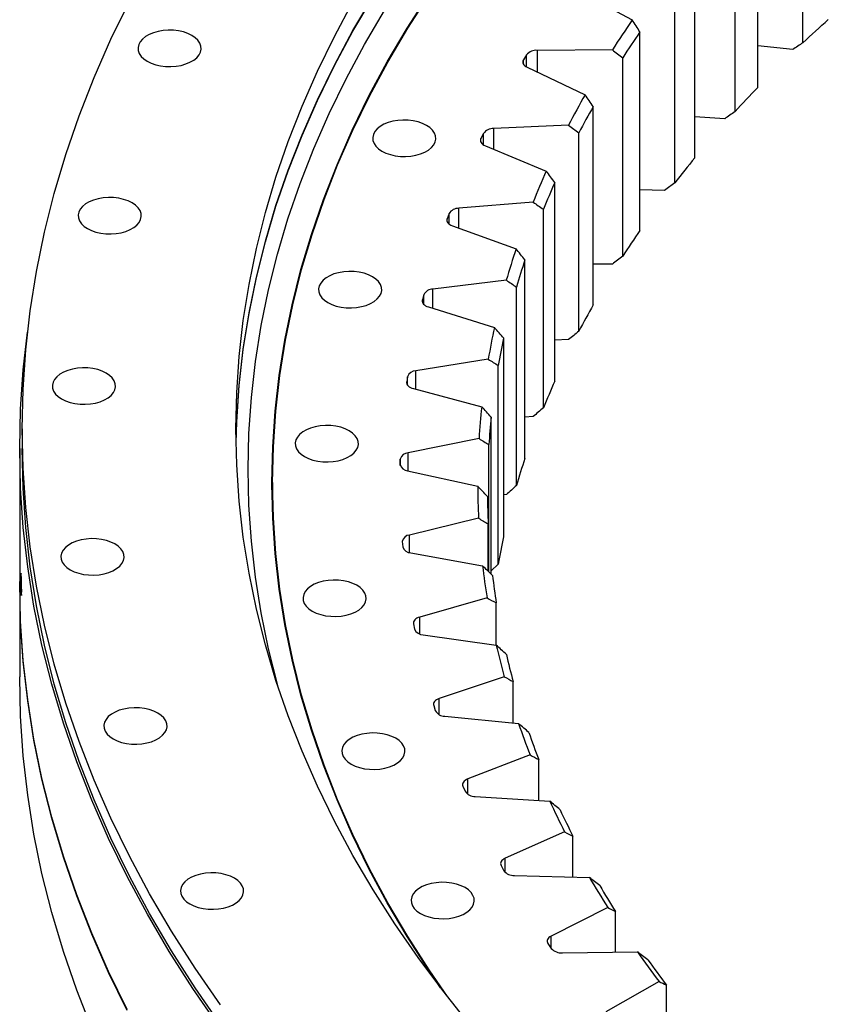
# Model space of a CAD drawing. Header units: millimetres. Extents: x 90 to 11535, y 34437 to 43816.
# Tile 8 of 14: x 6336 to 6669, y 39115 to 39520. Entities that reach past the tile are written whole.
import ezdxf

# ---------------------------------------------------------------- set-up
doc = ezdxf.new("R2010")
doc.units = ezdxf.units.MM
doc.header["$LTSCALE"] = 50

msp = doc.modelspace()

# ---------------------------------------------------------------- linework, layer by layer
at = {"color": 7, "linetype": 'Continuous', "lineweight": 25}
for p, q in [((6658.2, 39510.67), (6658.2, 39592.32)), ((6639.6, 39492.3), (6639.6, 39573.95)), ((6630.25, 39482.34), (6630.25, 39563.99)), ((6613.73, 39463.32), (6613.73, 39544.98)), ((6565.39, 39532.2), (6587.98, 39520.05)), ((6605.49, 39453.04), (6605.49, 39534.69)), ((6591.12, 39433.45), (6591.12, 39515.1)), ((6579.76, 39507.77), (6548.89, 39507.54)), ((6653.98, 39507.85), (6639.6, 39509.35)), ((6544.42, 39505.69), (6543.17, 39503.63)), ((6584.05, 39422.88), (6584.05, 39504.53)), ((6544.66, 39500.57), (6568.55, 39489.28)), ((6571.87, 39402.8), (6571.87, 39484.45)), ((6625.99, 39479.36), (6613.73, 39480.18)), ((6561.71, 39476.72), (6530.94, 39475.35)), ((6526.68, 39473.34), (6525.66, 39471.23)), ((6565.99, 39391.99), (6565.99, 39473.64)), ((6527.49, 39468.23), (6552.58, 39457.86)), ((6556.07, 39371.5), (6556.07, 39453.15)), ((6601.21, 39449.9), (6591.12, 39450.2)), ((6547.15, 39445.06), (6516.59, 39442.56)), ((6512.57, 39440.39), (6511.78, 39438.26)), ((6551.4, 39360.49), (6551.4, 39442.14)), ((6513.94, 39435.33), (6540.13, 39425.91)), ((6543.77, 39339.68), (6543.77, 39421.33)), ((6579.76, 39419.58), (6571.87, 39419.52)), ((6536.13, 39412.94), (6505.91, 39409.31)), ((6502.14, 39407), (6501.59, 39404.84)), ((6540.33, 39328.52), (6540.33, 39410.17)), ((6504.07, 39402), (6531.25, 39393.56)), ((6535.03, 39307.47), (6535.03, 39389.12)), ((6561.71, 39388.53), (6556.07, 39388.28)), ((6528.7, 39380.47), (6498.94, 39375.73)), ((6532.83, 39296.21), (6532.83, 39377.86)), ((6495.43, 39373.29), (6495.13, 39371.11)), ((6497.92, 39368.37), (6525.98, 39360.95)), ((6529.88, 39292.02), (6529.88, 39356.65)), ((6547.15, 39356.88), (6543.77, 39356.6)), ((6336.84, 39351.86), (6336.84, 39343.7)), ((6524.89, 39347.79), (6495.72, 39341.97)), ((6335.84, 39343.7), (6335.84, 39288.99)), ((6528.94, 39292.94), (6528.94, 39345.34)), ((6492.49, 39339.39), (6492.43, 39337.21)), ((6495.51, 39334.58), (6524.34, 39328.21)), ((6439.91, 39329.82), (6439.91, 39323.28)), ((6440.04, 39314.18), (6439.91, 39323.28)), ((6536.13, 39324.75), (6535.03, 39324.62)), ((6524.71, 39315.04), (6496.25, 39308.15)), ((6528.66, 39293.21), (6528.66, 39312.73)), ((6493.31, 39305.46), (6493.49, 39303.28)), ((6496.86, 39300.77), (6526.34, 39295.48)), ((6532.83, 39296.21), (6529.88, 39293.41)), ((6335.84, 39288.58), (6335.84, 39249.8)), ((6528.17, 39282.35), (6500.53, 39274.42)), ((6532.01, 39262.86), (6532.01, 39280.19)), ((6497.89, 39271.63), (6498.32, 39269.46)), ((6501.96, 39267.08), (6531.96, 39262.89)), ((6535.24, 39249.86), (6508.54, 39240.92)), ((6538.96, 39230.81), (6538.96, 39247.83)), ((6506.22, 39238.04), (6506.89, 39235.89)), ((6510.79, 39233.64), (6541.19, 39230.58)), ((6545.91, 39217.69), (6520.26, 39207.79)), ((6549.48, 39198.96), (6549.48, 39215.8)), ((6518.27, 39204.82), (6519.17, 39202.7)), ((6523.31, 39200.61), (6553.99, 39198.67)), ((6560.13, 39185.99), (6535.63, 39175.15)), ((6563.54, 39167.48), (6563.54, 39184.23)), ((6533.97, 39172.12), (6535.1, 39170.04)), ((6539.47, 39168.1), (6570.3, 39167.31)), ((6577.84, 39154.87), (6554.59, 39143.16)), ((6581.07, 39136.51), (6581.07, 39153.24)), ((6553.27, 39140.07), (6554.63, 39138.03)), ((6559.2, 39136.26), (6590.06, 39136.61)), ((6598.96, 39124.48), (6577.06, 39111.92)), ((6602.01, 39106.16), (6602.01, 39122.96))]:
    msp.add_line(p, q, dxfattribs=at)
at = {"color": 82, "linetype": 'Continuous', "lineweight": 25}
for p, q in [((6548.89, 39498.57), (6548.89, 39507.54)), ((6543.17, 39501.8), (6543.17, 39503.63)), ((6544.42, 39500.69), (6544.42, 39505.69)), ((6530.94, 39466.81), (6530.94, 39475.35)), ((6525.66, 39469.74), (6525.66, 39471.23)), ((6526.68, 39468.66), (6526.68, 39473.34)), ((6512.57, 39436.08), (6512.57, 39440.39)), ((6516.59, 39434.38), (6516.59, 39442.56)), ((6511.78, 39437.11), (6511.78, 39438.26)), ((6502.14, 39403.1), (6502.14, 39407)), ((6505.91, 39401.43), (6505.91, 39409.31)), ((6501.59, 39404.04), (6501.59, 39404.84)), ((6498.94, 39368.09), (6498.94, 39375.73)), ((6495.13, 39370.66), (6495.13, 39371.11)), ((6495.43, 39369.89), (6495.43, 39373.29)), ((6495.72, 39334.53), (6495.72, 39341.97)), ((6492.49, 39336.72), (6492.49, 39339.39)), ((6496.25, 39300.9), (6496.25, 39308.15)), ((6500.53, 39267.43), (6500.53, 39274.42)), ((6508.54, 39234.24), (6508.54, 39240.92)), ((6520.26, 39201.51), (6520.26, 39207.79)), ((6535.63, 39169.38), (6535.63, 39175.15)), ((6554.59, 39138.1), (6554.59, 39143.16))]:
    msp.add_line(p, q, dxfattribs=at)
at = {"color": 7, "linetype": 'Continuous', "lineweight": 25, "flags": 128}
for points in [[(6424.89, 39345.97), (6425.18, 39354.96), (6426.19, 39369.82), (6427.87, 39384.67), (6430.23, 39399.49), (6433.26, 39414.26), (6436.96, 39428.99), (6441.32, 39443.65), (6446.35, 39458.24), (6452.04, 39472.76), (6458.39, 39487.18), (6465.38, 39501.5), (6473.02, 39515.71), (6481.31, 39529.79)], [(6424.89, 39345.87), (6425.18, 39354.75), (6426.19, 39369.62), (6427.87, 39384.47), (6430.23, 39399.28), (6433.26, 39414.06), (6436.96, 39428.78), (6441.32, 39443.45), (6446.35, 39458.04), (6452.04, 39472.55), (6458.39, 39486.97), (6465.38, 39501.29), (6473.02, 39515.5), (6481.31, 39529.59)], [(6509.03, 39121.9), (6504.07, 39129.21), (6495.28, 39142.96), (6487.12, 39156.83), (6479.59, 39170.83), (6472.7, 39184.93), (6466.46, 39199.14), (6460.85, 39213.43), (6455.9, 39227.8), (6451.6, 39242.25), (6447.96, 39256.75), (6444.98, 39271.3), (6442.65, 39285.9), (6440.99, 39300.52), (6440, 39315.16), (6439.66, 39329.82), (6440, 39344.47), (6440.99, 39359.11), (6442.65, 39373.74), (6444.98, 39388.33), (6447.96, 39402.88), (6451.6, 39417.39), (6455.9, 39431.83), (6460.85, 39446.2), (6466.46, 39460.49), (6472.7, 39474.7), (6479.59, 39488.8), (6487.12, 39502.8), (6495.28, 39516.68), (6504.07, 39530.42)], [(6511.87, 39118.23), (6504.3, 39129.26), (6495.52, 39143.01), (6487.36, 39156.88), (6479.83, 39170.87), (6472.95, 39184.97), (6466.7, 39199.17), (6461.1, 39213.46), (6456.15, 39227.83), (6451.85, 39242.27), (6448.21, 39256.77), (6445.22, 39271.32), (6442.9, 39285.91), (6441.24, 39300.53), (6440.25, 39315.17), (6439.91, 39329.82), (6440.25, 39344.47), (6441.24, 39359.11), (6442.9, 39373.72), (6445.22, 39388.31), (6448.21, 39402.86), (6451.85, 39417.36), (6456.15, 39431.8), (6461.1, 39446.17), (6466.7, 39460.46), (6472.95, 39474.66), (6479.83, 39488.76), (6487.36, 39502.75), (6495.52, 39516.63), (6504.3, 39530.37)], [(6418.48, 39114.93), (6408.07, 39129.98), (6398.36, 39145.19), (6389.33, 39160.54), (6381.01, 39176.02), (6373.38, 39191.62), (6366.47, 39207.33), (6360.28, 39223.14), (6354.8, 39239.03), (6350.04, 39255.01), (6346.01, 39271.05), (6342.71, 39287.14), (6340.15, 39303.29), (6338.31, 39319.46), (6337.21, 39335.66), (6336.84, 39351.86), (6337.21, 39368.07), (6338.31, 39384.27), (6340.15, 39400.44), (6342.71, 39416.58), (6346.01, 39432.68), (6350.04, 39448.72), (6354.8, 39464.69), (6360.28, 39480.59), (6366.47, 39496.4), (6373.38, 39512.11), (6381.01, 39527.71)], [(6520.74, 39107.19), (6509.95, 39120.7), (6499.78, 39134.37), (6490.23, 39148.19), (6481.31, 39162.15), (6473.02, 39176.24), (6465.38, 39190.45), (6458.39, 39204.77), (6452.04, 39219.19), (6446.35, 39233.7), (6441.32, 39248.29), (6436.96, 39262.95), (6433.26, 39277.68), (6430.23, 39292.46), (6427.87, 39307.27), (6426.19, 39322.12), (6425.18, 39336.99), (6424.84, 39351.86), (6425.18, 39366.74), (6426.19, 39381.61), (6427.87, 39396.45), (6430.23, 39411.27), (6433.26, 39426.05), (6436.96, 39440.77), (6441.32, 39455.43), (6446.35, 39470.03), (6452.04, 39484.54), (6458.39, 39498.96), (6465.38, 39513.28), (6473.02, 39527.49)], [(6442.25, 39245.44), (6441.9, 39246.72), (6438.22, 39261.37), (6435.21, 39276.07), (6432.86, 39290.81), (6431.18, 39305.59), (6430.18, 39320.38), (6429.84, 39335.18), (6430.18, 39349.98), (6431.18, 39364.77), (6432.86, 39379.54), (6435.21, 39394.29), (6438.22, 39408.99), (6441.9, 39423.64), (6446.24, 39438.23), (6451.24, 39452.74), (6456.9, 39467.18), (6463.22, 39481.53), (6470.18, 39495.78), (6477.78, 39509.91), (6486.02, 39523.93)], [(6658.2, 39510.67), (6659.49, 39511.88), (6660.78, 39513.08), (6662.07, 39514.28), (6663.38, 39515.48), (6664.68, 39516.68), (6666, 39517.88), (6667.32, 39519.07), (6668.64, 39520.26)], [(6388.34, 39503.07), (6389.98, 39502.27), (6391.82, 39501.63), (6393.82, 39501.18), (6395.92, 39500.93), (6398.07, 39500.87), (6400.2, 39501.03), (6402.26, 39501.38), (6404.19, 39501.93), (6405.93, 39502.65), (6407.45, 39503.52), (6408.7, 39504.53), (6409.64, 39505.64), (6410.26, 39506.83), (6410.52, 39508.06), (6410.43, 39509.3), (6409.99, 39510.51), (6409.21, 39511.67), (6408.11, 39512.73), (6406.72, 39513.68), (6405.09, 39514.48), (6403.24, 39515.12), (6401.24, 39515.57), (6399.14, 39515.82), (6396.99, 39515.87), (6394.86, 39515.72), (6392.81, 39515.36), (6390.88, 39514.82), (6389.13, 39514.1), (6387.61, 39513.22), (6386.36, 39512.21), (6385.42, 39511.1), (6384.81, 39509.91), (6384.54, 39508.68), (6384.63, 39507.44), (6385.07, 39506.23), (6385.85, 39505.08), (6386.95, 39504.01), (6388.34, 39503.07)], [(6543.17, 39503.63), (6542.98, 39503.22), (6542.91, 39502.8), (6542.94, 39502.37), (6543.08, 39501.96), (6543.33, 39501.56), (6543.69, 39501.19), (6544.13, 39500.86), (6544.66, 39500.57)], [(6630.25, 39482.34), (6631.4, 39483.59), (6632.55, 39484.84), (6633.71, 39486.09), (6634.88, 39487.34), (6636.05, 39488.58), (6637.23, 39489.82), (6638.41, 39491.06), (6639.6, 39492.3)], [(6484.93, 39466.08), (6486.57, 39465.28), (6488.42, 39464.64), (6490.42, 39464.19), (6492.52, 39463.94), (6494.66, 39463.89), (6496.79, 39464.04), (6498.85, 39464.39), (6500.78, 39464.94), (6502.53, 39465.66), (6504.04, 39466.53), (6505.29, 39467.54), (6506.24, 39468.66), (6506.85, 39469.84), (6507.11, 39471.07), (6507.02, 39472.31), (6506.58, 39473.53), (6505.8, 39474.68), (6504.7, 39475.75), (6503.32, 39476.69), (6501.68, 39477.49), (6499.83, 39478.13), (6497.83, 39478.58), (6495.73, 39478.83), (6493.59, 39478.88), (6491.46, 39478.73), (6489.4, 39478.38), (6487.47, 39477.83), (6485.72, 39477.11), (6484.2, 39476.24), (6482.96, 39475.23), (6482.01, 39474.11), (6481.4, 39472.93), (6481.14, 39471.7), (6481.22, 39470.46), (6481.67, 39469.24), (6482.45, 39468.09), (6483.54, 39467.02), (6484.93, 39466.08)], [(6525.66, 39471.23), (6525.52, 39470.82), (6525.49, 39470.39), (6525.57, 39469.97), (6525.76, 39469.57), (6526.05, 39469.18), (6526.45, 39468.82), (6526.93, 39468.5), (6527.49, 39468.23)], [(6363.71, 39434.2), (6365.35, 39433.4), (6367.19, 39432.76), (6369.19, 39432.31), (6371.29, 39432.06), (6373.44, 39432.01), (6375.57, 39432.16), (6377.62, 39432.51), (6379.55, 39433.06), (6381.3, 39433.78), (6382.82, 39434.65), (6384.07, 39435.66), (6385.01, 39436.78), (6385.62, 39437.96), (6385.89, 39439.19), (6385.8, 39440.43), (6385.36, 39441.65), (6384.58, 39442.8), (6383.48, 39443.87), (6382.09, 39444.81), (6380.45, 39445.61), (6378.61, 39446.25), (6376.61, 39446.7), (6374.51, 39446.95), (6372.36, 39447), (6370.23, 39446.85), (6368.17, 39446.5), (6366.24, 39445.95), (6364.5, 39445.23), (6362.98, 39444.35), (6361.73, 39443.35), (6360.79, 39442.23), (6360.18, 39441.04), (6359.91, 39439.81), (6360, 39438.58), (6360.44, 39437.36), (6361.22, 39436.21), (6362.32, 39435.14), (6363.71, 39434.2)], [(6511.78, 39438.26), (6511.69, 39437.84), (6511.7, 39437.41), (6511.83, 39437), (6512.06, 39436.6), (6512.4, 39436.22), (6512.83, 39435.88), (6513.35, 39435.58), (6513.94, 39435.33)], [(6462.65, 39403.78), (6464.29, 39402.98), (6466.13, 39402.35), (6468.13, 39401.9), (6470.24, 39401.64), (6472.38, 39401.59), (6474.51, 39401.75), (6476.57, 39402.1), (6478.5, 39402.64), (6480.25, 39403.36), (6481.76, 39404.24), (6483.01, 39405.25), (6483.95, 39406.36), (6484.57, 39407.55), (6484.83, 39408.78), (6484.74, 39410.02), (6484.3, 39411.23), (6483.52, 39412.39), (6482.42, 39413.45), (6481.04, 39414.4), (6479.4, 39415.2), (6477.55, 39415.83), (6475.55, 39416.28), (6473.45, 39416.54), (6471.31, 39416.59), (6469.18, 39416.44), (6467.12, 39416.08), (6465.19, 39415.54), (6463.44, 39414.82), (6461.92, 39413.94), (6460.68, 39412.93), (6459.73, 39411.82), (6459.12, 39410.63), (6458.85, 39409.4), (6458.94, 39408.16), (6459.38, 39406.95), (6460.16, 39405.79), (6461.26, 39404.73), (6462.65, 39403.78)], [(6501.59, 39404.84), (6501.54, 39404.41), (6501.6, 39403.99), (6501.78, 39403.58), (6502.06, 39403.19), (6502.43, 39402.83), (6502.9, 39402.5), (6503.45, 39402.23), (6504.07, 39402)], [(6417.55, 39106.54), (6407.14, 39121.61), (6397.41, 39136.83), (6388.38, 39152.19), (6380.05, 39167.69), (6372.42, 39183.3), (6365.5, 39199.03), (6359.3, 39214.85), (6353.82, 39230.76), (6349.06, 39246.75), (6345.02, 39262.81), (6341.72, 39278.92), (6339.15, 39295.07), (6337.31, 39311.26), (6336.21, 39327.48), (6335.84, 39343.7), (6336.21, 39359.92), (6337.31, 39376.13), (6339.05, 39391.57)], [(6353.09, 39364.14), (6354.73, 39363.34), (6356.57, 39362.71), (6358.57, 39362.26), (6360.67, 39362), (6362.82, 39361.95), (6364.95, 39362.11), (6367.01, 39362.46), (6368.94, 39363), (6370.68, 39363.72), (6372.2, 39364.6), (6373.45, 39365.61), (6374.39, 39366.72), (6375.01, 39367.91), (6375.27, 39369.14), (6375.18, 39370.38), (6374.74, 39371.59), (6373.96, 39372.75), (6372.86, 39373.81), (6371.47, 39374.76), (6369.84, 39375.56), (6367.99, 39376.19), (6365.99, 39376.64), (6363.89, 39376.9), (6361.75, 39376.95), (6359.61, 39376.8), (6357.56, 39376.44), (6355.63, 39375.9), (6353.88, 39375.18), (6352.36, 39374.3), (6351.11, 39373.29), (6350.17, 39372.18), (6349.56, 39370.99), (6349.29, 39369.76), (6349.38, 39368.52), (6349.82, 39367.31), (6350.6, 39366.15), (6351.7, 39365.09), (6353.09, 39364.14)], [(6495.13, 39371.11), (6495.13, 39370.68), (6495.24, 39370.27), (6495.45, 39369.86), (6495.78, 39369.48), (6496.19, 39369.14), (6496.7, 39368.83), (6497.28, 39368.57), (6497.92, 39368.37)], [(6453.05, 39340.42), (6454.69, 39339.62), (6456.53, 39338.98), (6458.53, 39338.53), (6460.63, 39338.28), (6462.78, 39338.23), (6464.91, 39338.38), (6466.97, 39338.73), (6468.89, 39339.28), (6470.64, 39340), (6472.16, 39340.87), (6473.41, 39341.88), (6474.35, 39343), (6474.96, 39344.18), (6475.23, 39345.41), (6475.14, 39346.65), (6474.7, 39347.87), (6473.92, 39349.02), (6472.82, 39350.09), (6471.43, 39351.03), (6469.79, 39351.83), (6467.95, 39352.47), (6465.95, 39352.92), (6463.85, 39353.17), (6461.7, 39353.22), (6459.57, 39353.07), (6457.51, 39352.72), (6455.59, 39352.17), (6453.84, 39351.45), (6452.32, 39350.58), (6451.07, 39349.57), (6450.13, 39348.45), (6449.52, 39347.27), (6449.25, 39346.04), (6449.34, 39344.8), (6449.78, 39343.58), (6450.56, 39342.43), (6451.66, 39341.36), (6453.05, 39340.42)], [(6418.48, 39106.76), (6408.07, 39121.82), (6398.36, 39137.02), (6389.33, 39152.37), (6381.01, 39167.85), (6373.38, 39183.45), (6366.47, 39199.16), (6360.28, 39214.97), (6354.8, 39230.87), (6350.04, 39246.84), (6346.01, 39262.88), (6342.71, 39278.98), (6340.15, 39295.12), (6338.31, 39311.29), (6337.21, 39327.49), (6336.84, 39343.7)], [(6439.68, 39326.75), (6440, 39338.35), (6440.07, 39339.94)], [(6356.63, 39293.85), (6358.27, 39293.05), (6360.12, 39292.42), (6362.12, 39291.97), (6364.22, 39291.71), (6366.36, 39291.66), (6368.49, 39291.81), (6370.55, 39292.17), (6372.48, 39292.71), (6374.23, 39293.43), (6375.75, 39294.31), (6376.99, 39295.32), (6377.94, 39296.43), (6378.55, 39297.62), (6378.81, 39298.85), (6378.73, 39300.09), (6378.29, 39301.3), (6377.5, 39302.45), (6376.41, 39303.52), (6375.02, 39304.47), (6373.38, 39305.27), (6371.54, 39305.9), (6369.53, 39306.35), (6367.43, 39306.61), (6365.29, 39306.66), (6363.16, 39306.5), (6361.1, 39306.15), (6359.17, 39305.61), (6357.42, 39304.89), (6355.91, 39304.01), (6354.66, 39303), (6353.71, 39301.89), (6353.1, 39300.7), (6352.84, 39299.47), (6352.93, 39298.23), (6353.37, 39297.02), (6354.15, 39295.86), (6355.25, 39294.8), (6356.63, 39293.85)], [(6380.05, 39112.98), (6372.42, 39128.59), (6365.5, 39144.32), (6359.3, 39160.14), (6353.82, 39176.05), (6349.06, 39192.04), (6345.02, 39208.1), (6341.72, 39224.21), (6339.15, 39240.37), (6337.31, 39256.56), (6336.21, 39272.77), (6335.84, 39288.99)], [(6380.05, 39112.57), (6372.42, 39128.19), (6365.5, 39143.91), (6359.3, 39159.73), (6353.82, 39175.65), (6349.06, 39191.64), (6345.02, 39207.69), (6341.72, 39223.8), (6339.15, 39239.96), (6337.31, 39256.15), (6336.21, 39272.36), (6335.84, 39288.58), (6335.84, 39288.79)], [(6456.25, 39276.84), (6457.89, 39276.04), (6459.74, 39275.4), (6461.74, 39274.95), (6463.84, 39274.7), (6465.98, 39274.65), (6468.11, 39274.8), (6470.17, 39275.15), (6472.1, 39275.7), (6473.85, 39276.42), (6475.37, 39277.29), (6476.61, 39278.3), (6477.56, 39279.42), (6478.17, 39280.6), (6478.43, 39281.83), (6478.35, 39283.07), (6477.9, 39284.29), (6477.12, 39285.44), (6476.02, 39286.5), (6474.64, 39287.45), (6473, 39288.25), (6471.15, 39288.89), (6469.15, 39289.34), (6467.05, 39289.59), (6464.91, 39289.64), (6462.78, 39289.49), (6460.72, 39289.14), (6458.79, 39288.59), (6457.04, 39287.87), (6455.52, 39286.99), (6454.28, 39285.99), (6453.33, 39284.87), (6452.72, 39283.68), (6452.46, 39282.45), (6452.54, 39281.22), (6452.99, 39280), (6453.77, 39278.85), (6454.86, 39277.78), (6456.25, 39276.84)], [(6500.53, 39274.42), (6499.9, 39274.21), (6499.33, 39273.94), (6498.85, 39273.62), (6498.45, 39273.27), (6498.15, 39272.88), (6497.95, 39272.47), (6497.87, 39272.05), (6497.89, 39271.63)], [(6365.5, 39105.12), (6359.3, 39120.95), (6353.82, 39136.86), (6349.06, 39152.85), (6345.02, 39168.91), (6341.72, 39185.02), (6339.15, 39201.17), (6337.31, 39217.36), (6336.21, 39233.57), (6335.84, 39249.8)], [(6508.54, 39240.92), (6507.94, 39240.68), (6507.4, 39240.39), (6506.95, 39240.06), (6506.6, 39239.69), (6506.34, 39239.3), (6506.19, 39238.88), (6506.15, 39238.46), (6506.22, 39238.04)], [(6374.29, 39224.27), (6375.93, 39223.47), (6377.77, 39222.84), (6379.77, 39222.39), (6381.87, 39222.13), (6384.02, 39222.08), (6386.15, 39222.23), (6388.21, 39222.59), (6390.13, 39223.13), (6391.88, 39223.85), (6393.4, 39224.73), (6394.65, 39225.74), (6395.59, 39226.85), (6396.2, 39228.04), (6396.47, 39229.27), (6396.38, 39230.51), (6395.94, 39231.72), (6395.16, 39232.88), (6394.06, 39233.94), (6392.67, 39234.89), (6391.03, 39235.69), (6389.19, 39236.32), (6387.19, 39236.77), (6385.09, 39237.03), (6382.94, 39237.08), (6380.81, 39236.93), (6378.75, 39236.57), (6376.83, 39236.03), (6375.08, 39235.31), (6373.56, 39234.43), (6372.31, 39233.42), (6371.37, 39232.31), (6370.76, 39231.12), (6370.49, 39229.89), (6370.58, 39228.65), (6371.02, 39227.44), (6371.8, 39226.28), (6372.9, 39225.22), (6374.29, 39224.27)], [(6472.22, 39213.9), (6473.86, 39213.1), (6475.7, 39212.46), (6477.7, 39212.01), (6479.81, 39211.76), (6481.95, 39211.71), (6484.08, 39211.86), (6486.14, 39212.22), (6488.07, 39212.76), (6489.82, 39213.48), (6491.33, 39214.36), (6492.58, 39215.37), (6493.52, 39216.48), (6494.14, 39217.67), (6494.4, 39218.9), (6494.31, 39220.14), (6493.87, 39221.35), (6493.09, 39222.5), (6491.99, 39223.57), (6490.61, 39224.51), (6488.97, 39225.31), (6487.12, 39225.95), (6485.12, 39226.4), (6483.02, 39226.65), (6480.88, 39226.71), (6478.75, 39226.55), (6476.69, 39226.2), (6474.76, 39225.65), (6473.01, 39224.93), (6471.49, 39224.06), (6470.25, 39223.05), (6469.3, 39221.94), (6468.69, 39220.75), (6468.43, 39219.52), (6468.51, 39218.28), (6468.95, 39217.07), (6469.74, 39215.91), (6470.83, 39214.85), (6472.22, 39213.9)], [(6520.26, 39207.79), (6519.68, 39207.53), (6519.18, 39207.22), (6518.77, 39206.87), (6518.45, 39206.49), (6518.24, 39206.08), (6518.14, 39205.66), (6518.15, 39205.24), (6518.27, 39204.82)], [(6535.63, 39175.15), (6535.08, 39174.87), (6534.62, 39174.54), (6534.24, 39174.18), (6533.97, 39173.79), (6533.8, 39173.38), (6533.75, 39172.96), (6533.8, 39172.53), (6533.97, 39172.12)], [(6405.82, 39156.35), (6407.45, 39155.55), (6409.3, 39154.91), (6411.3, 39154.46), (6413.4, 39154.21), (6415.54, 39154.16), (6417.68, 39154.31), (6419.73, 39154.66), (6421.66, 39155.21), (6423.41, 39155.93), (6424.93, 39156.8), (6426.18, 39157.81), (6427.12, 39158.93), (6427.73, 39160.11), (6428, 39161.34), (6427.91, 39162.58), (6427.47, 39163.8), (6426.69, 39164.95), (6425.59, 39166.02), (6424.2, 39166.96), (6422.56, 39167.76), (6420.72, 39168.4), (6418.72, 39168.85), (6416.62, 39169.1), (6414.47, 39169.15), (6412.34, 39169), (6410.28, 39168.65), (6408.35, 39168.1), (6406.61, 39167.38), (6405.09, 39166.51), (6403.84, 39165.5), (6402.9, 39164.38), (6402.28, 39163.19), (6402.02, 39161.96), (6402.11, 39160.73), (6402.55, 39159.51), (6403.33, 39158.36), (6404.43, 39157.29), (6405.82, 39156.35)], [(6500.74, 39152.46), (6502.38, 39151.66), (6504.22, 39151.02), (6506.22, 39150.57), (6508.32, 39150.32), (6510.47, 39150.27), (6512.6, 39150.42), (6514.66, 39150.78), (6516.59, 39151.32), (6518.33, 39152.04), (6519.85, 39152.92), (6521.1, 39153.92), (6522.04, 39155.04), (6522.66, 39156.23), (6522.92, 39157.46), (6522.83, 39158.69), (6522.39, 39159.91), (6521.61, 39161.06), (6520.51, 39162.13), (6519.12, 39163.07), (6517.49, 39163.87), (6515.64, 39164.51), (6513.64, 39164.96), (6511.54, 39165.21), (6509.39, 39165.26), (6507.26, 39165.11), (6505.21, 39164.76), (6503.28, 39164.21), (6501.53, 39163.49), (6500.01, 39162.62), (6498.76, 39161.61), (6497.82, 39160.49), (6497.21, 39159.31), (6496.94, 39158.08), (6497.03, 39156.84), (6497.47, 39155.63), (6498.25, 39154.47), (6499.35, 39153.41), (6500.74, 39152.46)], [(6554.59, 39143.16), (6554.08, 39142.85), (6553.65, 39142.51), (6553.32, 39142.13), (6553.09, 39141.73), (6552.97, 39141.32), (6552.96, 39140.89), (6553.06, 39140.47), (6553.27, 39140.07)]]:
    msp.add_lwpolyline(points, dxfattribs=at)
at = {"color": 7, "linetype": 'Continuous', "lineweight": 25}
for centre, radius, start, end in [((6930.42, 39282), 417.06, 145.1941, 147.2254), ((6932.58, 39278.94), 415.17, 145.3321, 147.0874), ((6548.48, 39502.23), 5.33, 85.5088, 139.5722), ((6897.07, 39302.27), 378.01, 150.3482, 152.5172), ((6899.38, 39299.12), 376.3, 150.4956, 152.3698), ((6530.66, 39470.43), 4.93, 86.8253, 143.895), ((6969.9, 39169.85), 461.51, 140.5134, 142.1491), ((6868.77, 39316.02), 346.54, 155.8402, 158.1386), ((6871.21, 39312.82), 344.97, 155.9964, 157.9824), ((6516.44, 39438.03), 4.54, 88.1024, 148.5899), ((6932.58, 39197.29), 415.17, 145.3321, 147.0874), ((6846.32, 39324.31), 322.61, 161.6433, 164.0539), ((6848.86, 39321.06), 321.14, 161.8071, 163.8901), ((6505.86, 39405.16), 4.16, 89.3577, 153.6877), ((6899.38, 39217.47), 376.3, 150.4956, 152.3698), ((6830.36, 39328.39), 306.13, 167.7078, 170.2043), ((6832.97, 39325.12), 304.74, 167.8775, 170.0346), ((6498.98, 39371.94), 3.8, 90.6181, 159.2138), ((6871.21, 39231.16), 344.97, 155.9964, 157.9824), ((6821.35, 39329.7), 297.01, 173.9612, 176.5085), ((6824, 39326.44), 295.66, 174.1343, 176.3354), ((6495.83, 39338.51), 3.46, 91.9229, 165.1836), ((6848.86, 39239.41), 321.14, 161.8071, 163.8901), ((6495.66, 39337.88), 3.3, 191.6642, 267.3916), ((6819.53, 39329.82), 295.19, 180.3117, 182.8694), ((6822.19, 39326.55), 293.85, 180.4855, 182.6956), ((6496.43, 39305), 3.15, 93.3272, 171.5977), ((6832.97, 39243.47), 304.74, 167.8775, 170.0346), ((6496.94, 39304.39), 3.63, 197.8573, 268.7381), ((6824.97, 39330.34), 300.65, 186.6571, 189.1837), ((6827.6, 39327.07), 299.29, 186.8288, 189.012), ((6501.96, 39271.05), 3.98, 203.604, 270.0148), ((6837.5, 39332.85), 313.44, 192.8957, 195.3531), ((6840.08, 39329.57), 312.02, 193.0627, 195.1861), ((6510.69, 39237.99), 4.35, 208.9133, 271.2687), ((6856.77, 39338.86), 333.64, 198.9374, 201.2946), ((6859.26, 39335.55), 332.12, 199.0976, 201.1344), ((6523.1, 39205.33), 4.73, 213.8061, 272.5322), ((6882.23, 39349.73), 361.33, 204.7117, 206.9468), ((6884.61, 39346.38), 359.69, 204.8636, 206.7949), ((6539.13, 39173.22), 5.13, 218.3109, 273.8272), ((6913.17, 39366.63), 396.59, 210.1713, 212.2719), ((6915.4, 39363.2), 394.8, 210.314, 212.1291), ((6558.71, 39141.76), 5.52, 222.46, 275.168), ((6948.71, 39390.47), 439.4, 215.2916, 217.2535), ((6950.79, 39386.93), 437.41, 215.4249, 217.1202)]:
    msp.add_arc(centre, radius, start, end, dxfattribs=at)
for points in [[(6591.12, 39515.1), (6590.07, 39516.75), (6589.03, 39518.4), (6587.98, 39520.05)], [(6579.76, 39507.77), (6581.19, 39506.69), (6582.62, 39505.61), (6584.05, 39504.53)], [(6658.2, 39510.67), (6656.79, 39509.73), (6655.39, 39508.79), (6653.98, 39507.85)], [(6571.87, 39484.45), (6570.77, 39486.06), (6569.66, 39487.67), (6568.55, 39489.28)], [(6630.25, 39482.34), (6628.83, 39481.35), (6627.41, 39480.35), (6625.99, 39479.36)], [(6561.71, 39476.72), (6563.14, 39475.69), (6564.56, 39474.67), (6565.99, 39473.64)], [(6556.07, 39453.15), (6554.91, 39454.72), (6553.75, 39456.29), (6552.58, 39457.86)], [(6605.49, 39453.04), (6604.07, 39451.99), (6602.64, 39450.94), (6601.21, 39449.9)], [(6547.15, 39445.06), (6548.57, 39444.09), (6549.98, 39443.12), (6551.4, 39442.14)], [(6543.77, 39421.33), (6542.56, 39422.86), (6541.35, 39424.38), (6540.13, 39425.91)], [(6584.05, 39422.88), (6582.62, 39421.78), (6581.19, 39420.68), (6579.76, 39419.58)], [(6536.13, 39412.94), (6537.53, 39412.02), (6538.93, 39411.1), (6540.33, 39410.17)], [(6535.03, 39389.12), (6533.77, 39390.6), (6532.51, 39392.08), (6531.25, 39393.56)], [(6565.99, 39391.99), (6564.56, 39390.83), (6563.14, 39389.68), (6561.71, 39388.53)], [(6528.7, 39380.47), (6530.08, 39379.6), (6531.46, 39378.73), (6532.83, 39377.86)], [(6529.88, 39356.65), (6528.58, 39358.09), (6527.28, 39359.52), (6525.98, 39360.95)], [(6551.4, 39360.49), (6549.98, 39359.29), (6548.57, 39358.08), (6547.15, 39356.88)], [(6524.89, 39347.79), (6526.24, 39346.97), (6527.59, 39346.15), (6528.94, 39345.34)], [(6528.35, 39324.06), (6527.01, 39325.45), (6525.68, 39326.83), (6524.34, 39328.21)], [(6540.33, 39328.52), (6538.93, 39327.26), (6537.53, 39326.01), (6536.13, 39324.75)], [(6524.71, 39315.04), (6526.03, 39314.27), (6527.35, 39313.5), (6528.66, 39312.73)], [(6530.44, 39291.48), (6529.07, 39292.82), (6527.71, 39294.15), (6526.34, 39295.48)], [(6528.17, 39282.35), (6529.45, 39281.63), (6530.73, 39280.91), (6532.01, 39280.19)], [(6536.13, 39259.05), (6534.74, 39260.33), (6533.35, 39261.61), (6531.96, 39262.89)], [(6535.24, 39249.86), (6536.48, 39249.18), (6537.72, 39248.51), (6538.96, 39247.83)], [(6545.42, 39226.89), (6544.01, 39228.12), (6542.6, 39229.35), (6541.19, 39230.58)], [(6545.91, 39217.69), (6547.1, 39217.06), (6548.29, 39216.43), (6549.48, 39215.8)], [(6558.26, 39195.14), (6556.83, 39196.32), (6555.41, 39197.5), (6553.99, 39198.67)], [(6560.13, 39185.99), (6561.27, 39185.4), (6562.4, 39184.81), (6563.54, 39184.23)], [(6574.59, 39163.93), (6573.16, 39165.06), (6571.73, 39166.18), (6570.3, 39167.31)], [(6577.84, 39154.87), (6578.92, 39154.33), (6579.99, 39153.78), (6581.07, 39153.24)], [(6594.35, 39133.39), (6592.92, 39134.46), (6591.49, 39135.54), (6590.06, 39136.61)], [(6598.96, 39124.48), (6599.98, 39123.97), (6600.99, 39123.46), (6602.01, 39122.96)]]:
    msp.add_open_spline(points, degree=3, dxfattribs=at)
msp.add_open_spline([(6336.66, 39285.18), (6336.66, 39284.94), (6336.66, 39284.71), (6336.65, 39284.31), (6336.65, 39284.13), (6336.64, 39283.81), (6336.64, 39283.68), (6336.62, 39283.47), (6336.62, 39283.39), (6336.6, 39283.29), (6336.59, 39283.27), (6336.57, 39283.28), (6336.56, 39283.32), (6336.55, 39283.45), (6336.53, 39283.54), (6336.51, 39283.78), (6336.5, 39283.93), (6336.48, 39284.27), (6336.47, 39284.46), (6336.45, 39284.89), (6336.44, 39285.12), (6336.43, 39285.62), (6336.42, 39285.89), (6336.4, 39286.43), (6336.39, 39286.72), (6336.38, 39287.3), (6336.37, 39287.6), (6336.36, 39288.18), (6336.36, 39288.48), (6336.35, 39289.05), (6336.35, 39289.33), (6336.35, 39289.87), (6336.35, 39290.13), (6336.35, 39290.61), (6336.35, 39290.83), (6336.35, 39291.24), (6336.35, 39291.42), (6336.36, 39291.73), (6336.36, 39291.87), (6336.37, 39292.08), (6336.38, 39292.16), (6336.39, 39292.26), (6336.4, 39292.28), (6336.42, 39292.26), (6336.43, 39292.23), (6336.44, 39292.1), (6336.45, 39292.01), (6336.47, 39291.77), (6336.48, 39291.62), (6336.5, 39291.28), (6336.51, 39291.09), (6336.53, 39290.66), (6336.54, 39290.43), (6336.56, 39289.93), (6336.57, 39289.67), (6336.59, 39289.12), (6336.6, 39288.83), (6336.62, 39288.25), (6336.62, 39287.96), (6336.64, 39287.37), (6336.64, 39287.07), (6336.65, 39286.5), (6336.65, 39286.22), (6336.66, 39285.68), (6336.66, 39285.42), (6336.66, 39285.18)], degree=3, knots=[0, 0, 0, 0, 0.03125, 0.03125, 0.0625, 0.0625, 0.09375, 0.09375, 0.125, 0.125, 0.15625, 0.15625, 0.1875, 0.1875, 0.21875, 0.21875, 0.25, 0.25, 0.28125, 0.28125, 0.3125, 0.3125, 0.34375, 0.34375, 0.375, 0.375, 0.40625, 0.40625, 0.4375, 0.4375, 0.46875, 0.46875, 0.5, 0.5, 0.53125, 0.53125, 0.5625, 0.5625, 0.59375, 0.59375, 0.625, 0.625, 0.65625, 0.65625, 0.6875, 0.6875, 0.71875, 0.71875, 0.75, 0.75, 0.78125, 0.78125, 0.8125, 0.8125, 0.84375, 0.84375, 0.875, 0.875, 0.90625, 0.90625, 0.9375, 0.9375, 0.96875, 0.96875, 1, 1, 1, 1], dxfattribs=at)

doc.saveas('drawing.dxf')
